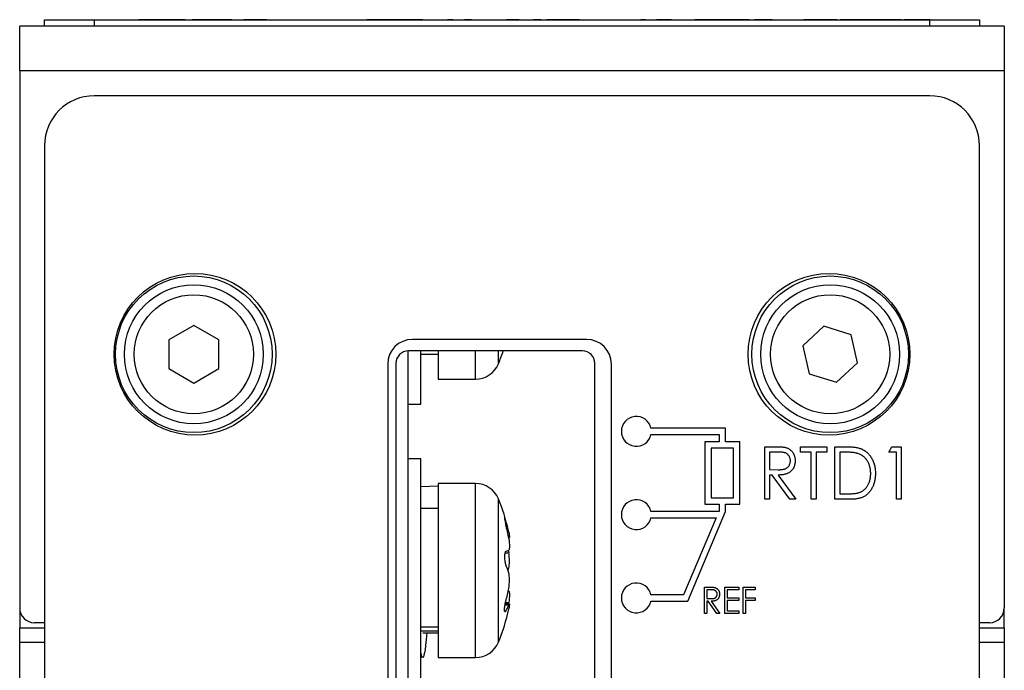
# Paper-space layout 'Sheet2' of a CAD drawing. Header units: millimetres. Extents: x 0 to 420, y 0 to 297.
# Tile 19 of 19: x 278 to 317, y 194 to 220. Entities that reach past the tile are written whole.
import ezdxf

# ---------------------------------------------------------------- set-up
doc = ezdxf.new("R2010")
doc.units = ezdxf.units.MM

psp = doc.layouts.new('Sheet2')

# ---------------------------------------------------------------- linework, layer by layer
at = {"color": 7, "linetype": 'Continuous', "lineweight": 25}
for p, q in [((278.717, 219.876), (290.417, 219.876)), ((278.717, 219.876), (278.717, 219.871)), ((278.717, 219.621), (278.717, 219.871)), ((278.717, 219.871), (280.717, 219.871)), ((280.717, 219.871), (280.717, 219.621)), ((280.717, 219.871), (314.317, 219.871)), ((282.788, 219.881), (282.503, 219.881)), ((282.503, 219.881), (282.503, 219.876)), ((282.788, 219.881), (282.788, 219.876)), ((282.958, 219.881), (282.788, 219.881)), ((282.958, 219.881), (282.958, 219.876)), ((284.015, 219.881), (282.958, 219.881)), ((284.015, 219.881), (284.015, 219.876)), ((284.375, 219.881), (284.015, 219.881)), ((284.375, 219.881), (284.375, 219.876)), ((284.66, 219.881), (284.66, 219.876)), ((285.312, 219.881), (284.66, 219.881)), ((285.312, 219.881), (285.312, 219.876)), ((285.597, 219.881), (285.312, 219.881)), ((285.597, 219.881), (285.597, 219.876)), ((286.248, 219.881), (285.597, 219.881)), ((286.248, 219.881), (286.248, 219.876)), ((286.736, 219.881), (286.736, 219.876)), ((287.659, 219.881), (286.736, 219.881)), ((287.659, 219.881), (287.659, 219.876)), ((289.179, 219.881), (289.179, 219.876)), ((290.417, 219.881), (290.417, 219.871)), ((290.417, 219.881), (290.667, 219.881)), ((290.667, 219.881), (290.667, 219.871)), ((290.667, 219.881), (294.083, 219.881)), ((291.874, 219.876), (291.683, 219.876)), ((291.683, 219.876), (291.683, 219.871)), ((291.874, 219.876), (291.874, 219.871)), ((292.076, 219.876), (291.874, 219.876)), ((292.076, 219.876), (292.076, 219.871)), ((292.774, 219.876), (292.076, 219.876)), ((292.774, 219.876), (292.774, 219.871)), ((292.843, 219.876), (292.774, 219.876)), ((292.843, 219.876), (292.843, 219.871)), ((293.541, 219.876), (292.843, 219.876)), ((293.541, 219.876), (293.541, 219.871)), ((293.743, 219.876), (293.541, 219.876)), ((293.743, 219.876), (293.743, 219.871)), ((293.935, 219.876), (293.743, 219.876)), ((293.935, 219.876), (293.935, 219.871)), ((294.179, 219.876), (294.179, 219.871)), ((295.142, 219.881), (294.917, 219.881)), ((294.94, 219.876), (294.94, 219.871)), ((295.895, 219.881), (295.61, 219.881)), ((295.699, 219.876), (295.699, 219.871)), ((295.795, 219.876), (295.874, 219.876)), ((295.895, 219.881), (295.895, 219.876)), ((295.97, 219.876), (295.97, 219.871)), ((296.716, 219.876), (296.716, 219.871)), ((297.3, 219.876), (297.3, 219.871)), ((297.49, 219.876), (297.3, 219.876)), ((297.49, 219.876), (297.49, 219.871)), ((297.502, 219.876), (297.49, 219.876)), ((297.502, 219.876), (297.502, 219.871)), ((297.8, 219.876), (297.502, 219.876)), ((297.897, 219.876), (297.897, 219.871)), ((298.683, 219.876), (298.383, 219.876)), ((298.522, 219.876), (298.522, 219.871)), ((299.463, 219.876), (298.92, 219.876)), ((299.145, 219.876), (299.145, 219.871)), ((299.552, 219.876), (299.463, 219.876)), ((299.463, 219.876), (299.463, 219.871)), ((299.552, 219.876), (299.552, 219.871)), ((299.742, 219.876), (299.552, 219.876)), ((299.742, 219.876), (299.742, 219.871)), ((300.231, 219.876), (299.742, 219.876)), ((300.041, 219.876), (300.041, 219.871)), ((300.804, 219.876), (300.804, 219.871)), ((301.506, 219.876), (301.506, 219.871)), ((301.56, 219.876), (301.56, 219.871)), ((302.685, 219.876), (302.685, 219.871)), ((302.7, 219.876), (302.7, 219.871)), ((302.89, 219.876), (302.7, 219.876)), ((302.89, 219.876), (302.89, 219.871)), ((302.991, 219.876), (302.991, 219.871)), ((303.324, 219.876), (303.324, 219.871)), ((303.939, 219.876), (303.324, 219.876)), ((303.939, 219.876), (303.939, 219.871)), ((305.57, 219.876), (304.865, 219.876)), ((304.952, 219.876), (304.952, 219.871)), ((305.57, 219.876), (305.57, 219.871)), ((305.81, 219.876), (305.57, 219.876)), ((305.81, 219.876), (305.81, 219.871)), ((306, 219.876), (305.81, 219.876)), ((306, 219.876), (306, 219.871)), ((306.434, 219.876), (306, 219.876)), ((306.193, 219.881), (306.193, 219.876)), ((306.478, 219.881), (306.193, 219.881)), ((306.434, 219.876), (306.434, 219.871)), ((306.624, 219.876), (306.434, 219.876)), ((306.478, 219.881), (306.478, 219.876)), ((306.624, 219.876), (306.624, 219.871)), ((307.058, 219.876), (306.624, 219.876)), ((307.008, 219.881), (307.008, 219.876)), ((307.058, 219.876), (307.058, 219.871)), ((307.058, 219.876), (307.265, 219.876)), ((307.265, 219.876), (307.265, 219.871)), ((307.384, 219.876), (307.265, 219.876)), ((307.384, 219.876), (307.384, 219.871)), ((307.999, 219.876), (307.384, 219.876)), ((307.999, 219.876), (307.999, 219.871)), ((309.012, 219.876), (309.012, 219.871)), ((309.108, 219.876), (309.256, 219.876)), ((309.256, 219.876), (309.256, 219.871)), ((309.555, 219.876), (309.256, 219.876)), ((309.555, 219.876), (309.555, 219.871)), ((309.853, 219.876), (309.555, 219.876)), ((310.043, 219.876), (309.853, 219.876)), ((309.853, 219.876), (309.853, 219.871)), ((310.043, 219.876), (310.043, 219.871)), ((310.586, 219.876), (310.043, 219.876)), ((310.586, 219.876), (310.586, 219.871)), ((310.655, 219.876), (310.776, 219.876)), ((310.712, 219.881), (310.712, 219.876)), ((310.997, 219.881), (310.712, 219.881)), ((311.536, 219.876), (310.776, 219.876)), ((310.776, 219.876), (310.776, 219.871)), ((312.967, 219.881), (310.997, 219.881)), ((310.997, 219.881), (310.997, 219.876)), ((311.536, 219.876), (311.536, 219.871)), ((311.536, 219.876), (311.685, 219.876)), ((311.685, 219.876), (311.685, 219.871)), ((311.909, 219.876), (311.685, 219.876)), ((311.909, 219.876), (311.909, 219.871)), ((312.431, 219.876), (311.909, 219.876)), ((312.431, 219.876), (312.431, 219.871)), ((312.953, 219.876), (312.431, 219.876)), ((312.953, 219.876), (312.953, 219.871)), ((313.178, 219.876), (312.953, 219.876)), ((312.967, 219.881), (312.967, 219.876)), ((313.032, 219.881), (312.967, 219.881)), ((313.032, 219.881), (313.032, 219.876)), ((313.178, 219.876), (313.178, 219.871)), ((313.178, 219.876), (313.273, 219.876)), ((313.273, 219.876), (313.273, 219.871)), ((313.707, 219.876), (313.273, 219.876)), ((313.897, 219.876), (313.707, 219.876)), ((313.707, 219.876), (313.707, 219.871)), ((313.897, 219.876), (313.897, 219.871)), ((314.331, 219.876), (313.897, 219.876)), ((314.317, 219.621), (314.317, 219.871)), ((314.317, 219.871), (316.317, 219.871)), ((314.331, 219.876), (314.331, 219.871)), ((314.331, 219.876), (316.317, 219.876)), ((316.317, 219.876), (316.317, 219.871)), ((316.317, 219.871), (316.317, 219.621)), ((317.317, 219.621), (277.717, 219.621)), ((277.717, 217.821), (277.717, 219.621)), ((317.317, 219.621), (317.317, 217.821)), ((277.717, 217.821), (277.717, 196.221)), ((317.317, 217.821), (277.717, 217.821)), ((317.317, 217.821), (317.317, 196.221)), ((314.317, 216.821), (280.717, 216.821)), ((278.717, 214.821), (278.717, 96.421)), ((316.317, 96.421), (316.317, 214.821)), ((284.722, 207.576), (283.721, 206.999)), ((285.721, 206.998), (284.722, 207.576)), ((310.06, 207.548), (309.211, 206.765)), ((311.163, 207.204), (310.06, 207.548)), ((311.416, 206.077), (311.163, 207.204)), ((283.721, 206.999), (283.721, 205.844)), ((285.721, 205.844), (285.721, 206.998)), ((300.517, 207.021), (293.517, 207.021)), ((309.211, 206.765), (309.465, 205.638)), ((293.347, 111.558), (293.347, 206.558)), ((300.35, 206.558), (293.35, 206.558)), ((293.847, 204.421), (293.847, 206.558)), ((293.847, 206.421), (294.547, 206.421)), ((294.547, 206.558), (294.547, 205.618)), ((292.517, 206.021), (292.517, 112.121)), ((292.85, 206.058), (292.85, 112.058)), ((300.85, 112.058), (300.85, 206.058)), ((301.517, 112.121), (301.517, 206.021)), ((310.567, 205.295), (311.416, 206.077)), ((283.721, 205.844), (284.721, 205.266)), ((284.721, 205.266), (285.721, 205.844)), ((294.547, 205.618), (294.547, 205.421)), ((309.465, 205.638), (310.567, 205.295)), ((294.547, 205.421), (296.047, 205.421)), ((293.347, 204.421), (293.847, 204.421)), ((306.104, 203.446), (303.104, 203.446)), ((303.104, 203.196), (305.854, 203.196)), ((305.854, 203.196), (305.854, 202.896)), ((306.104, 202.896), (306.104, 203.446)), ((305.279, 202.896), (305.279, 200.396)), ((305.854, 202.896), (305.279, 202.896)), ((306.679, 202.896), (306.104, 202.896)), ((306.679, 200.396), (306.679, 202.896)), ((306.429, 202.646), (305.529, 202.646)), ((305.529, 202.646), (305.529, 200.646)), ((306.429, 200.646), (306.429, 202.646)), ((307.683, 200.588), (307.683, 202.705)), ((307.683, 202.705), (308.072, 202.705)), ((308.225, 202.488), (307.873, 202.488)), ((307.873, 202.488), (307.873, 201.782)), ((309.122, 202.705), (310.18, 202.705)), ((309.122, 202.488), (309.122, 202.705)), ((309.556, 202.488), (309.122, 202.488)), ((309.556, 200.588), (309.556, 202.488)), ((310.18, 202.488), (309.746, 202.488)), ((309.746, 202.488), (309.746, 200.588)), ((310.18, 202.705), (310.18, 202.488)), ((310.506, 202.705), (310.906, 202.705)), ((310.506, 200.588), (310.506, 202.705)), ((310.696, 202.488), (310.696, 200.805)), ((310.832, 202.488), (310.696, 202.488)), ((312.677, 202.488), (312.79, 202.705)), ((312.975, 202.488), (312.677, 202.488)), ((312.79, 202.705), (313.165, 202.705)), ((312.975, 200.588), (312.975, 202.488)), ((313.165, 202.705), (313.165, 200.588)), ((293.847, 202.221), (293.347, 202.221)), ((293.847, 193.221), (293.847, 202.221)), ((307.873, 201.782), (308.217, 201.779)), ((307.873, 201.565), (307.873, 200.588)), ((307.987, 201.565), (307.873, 201.565)), ((308.692, 200.588), (307.987, 201.565)), ((308.227, 201.565), (308.932, 200.588)), ((296.047, 201.221), (294.547, 201.221)), ((294.547, 201.221), (294.547, 198.591)), ((294.547, 201.112), (293.847, 201.096)), ((310.696, 200.805), (310.919, 200.805)), ((305.279, 200.396), (305.854, 200.396)), ((305.529, 200.646), (306.429, 200.646)), ((305.854, 200.396), (305.854, 200.096)), ((306.104, 200.396), (306.679, 200.396)), ((306.104, 200.096), (306.104, 200.396)), ((307.873, 200.588), (307.683, 200.588)), ((308.932, 200.588), (308.692, 200.588)), ((309.746, 200.588), (309.556, 200.588)), ((311.12, 200.588), (310.506, 200.588)), ((313.165, 200.588), (312.975, 200.588)), ((294.547, 200.221), (293.847, 200.221)), ((305.854, 200.096), (303.104, 200.096)), ((304.583, 196.496), (306.104, 200.096)), ((303.104, 199.846), (305.727, 199.846)), ((305.727, 199.846), (304.417, 196.746)), ((297.378, 199.055), (297.411, 199.055)), ((294.547, 198.591), (294.547, 194.221)), ((305.254, 197.055), (305.448, 197.055)), ((305.254, 195.996), (305.254, 197.055)), ((305.525, 196.946), (305.349, 196.946)), ((305.349, 196.946), (305.349, 196.593)), ((306.082, 195.996), (306.082, 197.055)), ((306.082, 197.055), (306.638, 197.055)), ((306.638, 196.946), (306.176, 196.946)), ((306.176, 196.946), (306.176, 196.62)), ((306.638, 197.055), (306.638, 196.946)), ((306.814, 197.055), (307.303, 197.055)), ((306.814, 195.996), (306.814, 197.055)), ((306.909, 196.946), (306.909, 196.62)), ((307.303, 196.946), (306.909, 196.946)), ((307.303, 197.055), (307.303, 196.946)), ((304.417, 196.746), (303.104, 196.746)), ((303.104, 196.496), (304.583, 196.496)), ((305.349, 196.593), (305.521, 196.592)), ((305.349, 196.485), (305.349, 195.996)), ((305.406, 196.485), (305.349, 196.485)), ((305.758, 195.996), (305.406, 196.485)), ((305.525, 196.485), (305.878, 195.996)), ((306.176, 196.62), (306.638, 196.62)), ((306.638, 196.512), (306.176, 196.512)), ((306.176, 196.512), (306.176, 196.105)), ((306.638, 196.62), (306.638, 196.512)), ((306.909, 196.62), (307.303, 196.62)), ((307.303, 196.512), (306.909, 196.512)), ((306.909, 196.512), (306.909, 195.996)), ((307.303, 196.62), (307.303, 196.512)), ((277.721, 196.154), (277.721, 195.421)), ((297.411, 196.388), (297.246, 196.388)), ((306.176, 196.105), (306.638, 196.105)), ((306.638, 196.105), (306.638, 195.996)), ((317.314, 195.421), (317.314, 196.154)), ((305.349, 195.996), (305.254, 195.996)), ((305.878, 195.996), (305.758, 195.996)), ((306.638, 195.996), (306.082, 195.996)), ((306.909, 195.996), (306.814, 195.996)), ((277.721, 195.421), (278.717, 195.421)), ((277.721, 194.821), (277.721, 195.421)), ((278.717, 195.621), (278.317, 195.621)), ((294.547, 195.447), (293.847, 195.447)), ((294.547, 195.284), (293.877, 195.284)), ((316.717, 195.621), (316.317, 195.621)), ((316.317, 195.421), (317.314, 195.421)), ((317.314, 195.421), (317.314, 194.821)), ((293.925, 195.221), (294.547, 195.221)), ((277.721, 186.021), (277.721, 194.821)), ((317.314, 194.821), (317.314, 186.021)), ((294.547, 194.221), (296.047, 194.221))]:
    psp.add_line(p, q, dxfattribs=at)
at = {"color": 8, "linetype": 'Continuous', "lineweight": 25}
for p, q in [((296.047, 205.421), (296.047, 206.558)), ((296.97, 206.037), (296.97, 206.558)), ((296.047, 194.221), (296.047, 201.221)), ((296.97, 194.837), (296.97, 200.606)), ((297.234, 199.726), (297.269, 199.726)), ((297.339, 199.263), (297.386, 199.263)), ((297.237, 198.437), (297.386, 198.437)), ((297.321, 197.818), (297.386, 197.818)), ((297.365, 196.895), (297.386, 196.895)), ((297.256, 196.436), (297.386, 196.436)), ((297.223, 196.093), (297.269, 196.093)), ((297.237, 196.339), (297.386, 196.339)), ((278.717, 194.821), (277.721, 194.821)), ((317.314, 194.821), (316.317, 194.821))]:
    psp.add_line(p, q, dxfattribs=at)
at = {"color": 7, "linetype": 'Continuous', "lineweight": 25, "flags": 128}
for points in [[(297.367, 198.537), (297.374, 198.502), (297.386, 198.437)], [(297.367, 196.906), (297.374, 196.902), (297.386, 196.895)]]:
    psp.add_lwpolyline(points, dxfattribs=at)
at = {"color": 7, "linetype": 'Continuous', "lineweight": 25}
for centre, radius in [((284.767, 206.421), 3.25), ((284.721, 206.421), 3.15), ((310.267, 206.421), 3.25), ((310.314, 206.421), 3.15), ((284.721, 206.421), 2.794), ((310.314, 206.421), 2.794), ((284.721, 206.421), 2.394), ((310.314, 206.421), 2.394)]:
    psp.add_circle(centre, radius, dxfattribs=at)
for centre, radius, start, end in [((280.717, 214.821), 2, 90, 180), ((314.317, 214.821), 2, 0, 90), ((293.517, 206.021), 1, 90, 180), ((300.517, 206.021), 1, 0, 90), ((293.35, 206.058), 0.5, 90, 180), ((290.047, 208.921), 7.5, 337.3801, 341.636), ((300.35, 206.058), 0.5, 0, 90), ((296.047, 206.421), 1, 270, 337.3801), ((302.517, 203.321), 0.6, 12.0247, 347.9753), ((296.047, 200.221), 1, 22.6199, 90), ((290.047, 197.721), 7.5, 12.5598, 22.6199), ((302.517, 199.971), 0.6, 12.0247, 347.9753), ((292.416, 198.249), 5.073, 11.5351, 16.9257), ((290.088, 197.793), 7.398, 9.4387, 13.9253), ((296.965, 199.282), 0.846, 291.0049, 299.8012), ((294.806, 196.864), 2.69, 16.4114, 23.7003), ((294.885, 198.553), 2.607, 341.4044, 343.6373), ((302.517, 196.621), 0.6, 12.0247, 347.9753), ((291.237, 198.125), 6.25, 344.8107, 349.682), ((278.317, 196.221), 0.6, 180, 270), ((290.047, 197.721), 7.5, 337.3801, 348.1734), ((295.726, 196.979), 1.779, 330.1161, 338.9002), ((316.717, 196.221), 0.6, 270, 0), ((296.047, 195.221), 1, 270, 337.3801)]:
    psp.add_arc(centre, radius, start, end, dxfattribs=at)
for points, knots in [([(308.072, 202.705), (308.098, 202.705), (308.148, 202.704), (308.22, 202.703), (308.284, 202.701), (308.343, 202.698), (308.395, 202.693), (308.44, 202.689), (308.479, 202.683), (308.502, 202.678), (308.513, 202.676)], [0, 0, 0, 0, 0.176242, 0.33814, 0.4848, 0.616193, 0.734395, 0.837422, 0.92561, 1, 1, 1, 1]), ([(308.715, 202.139), (308.714, 202.156), (308.713, 202.19), (308.702, 202.239), (308.685, 202.286), (308.661, 202.329), (308.632, 202.369), (308.598, 202.403), (308.56, 202.431), (308.525, 202.449), (308.493, 202.46), (308.465, 202.467), (308.434, 202.474), (308.399, 202.479), (308.361, 202.483), (308.319, 202.486), (308.273, 202.487), (308.241, 202.488), (308.225, 202.488)], [0, 0, 0, 0, 0.074206, 0.146692, 0.218332, 0.29067, 0.362618, 0.431553, 0.499554, 0.567987, 0.604677, 0.646293, 0.69288, 0.744014, 0.799888, 0.86174, 0.928424, 1, 1, 1, 1]), ([(308.513, 202.676), (308.527, 202.672), (308.556, 202.664), (308.596, 202.648), (308.635, 202.63), (308.671, 202.608), (308.706, 202.583), (308.738, 202.555), (308.768, 202.524), (308.796, 202.49), (308.822, 202.453), (308.844, 202.414), (308.863, 202.373), (308.878, 202.33), (308.89, 202.285), (308.898, 202.238), (308.904, 202.189), (308.904, 202.156), (308.905, 202.139)], [0, 0, 0, 0, 0.061375, 0.121472, 0.181055, 0.239993, 0.299063, 0.358398, 0.418425, 0.480389, 0.542202, 0.604496, 0.666745, 0.72995, 0.794577, 0.860482, 0.929225, 1, 1, 1, 1]), ([(311.431, 202.428), (311.414, 202.433), (311.38, 202.444), (311.323, 202.455), (311.259, 202.465), (311.188, 202.473), (311.11, 202.48), (311.024, 202.484), (310.931, 202.487), (310.866, 202.487), (310.832, 202.488)], [0, 0, 0, 0, 0.084774, 0.180312, 0.28709, 0.406015, 0.536482, 0.678682, 0.833402, 1, 1, 1, 1]), ([(310.906, 202.705), (310.941, 202.704), (311.008, 202.704), (311.106, 202.701), (311.196, 202.695), (311.278, 202.686), (311.353, 202.676), (311.421, 202.663), (311.481, 202.648), (311.518, 202.635), (311.536, 202.628)], [0, 0, 0, 0, 0.164344, 0.316794, 0.458147, 0.588563, 0.707492, 0.815269, 0.912897, 1, 1, 1, 1]), ([(311.944, 201.62), (311.943, 201.645), (311.943, 201.693), (311.936, 201.765), (311.926, 201.833), (311.911, 201.899), (311.892, 201.962), (311.869, 202.023), (311.841, 202.081), (311.809, 202.135), (311.774, 202.187), (311.735, 202.234), (311.693, 202.277), (311.647, 202.316), (311.598, 202.351), (311.545, 202.381), (311.49, 202.407), (311.451, 202.421), (311.431, 202.428)], [0, 0, 0, 0, 0.072225, 0.141809, 0.209025, 0.27458, 0.338792, 0.401466, 0.463652, 0.525211, 0.585979, 0.645456, 0.703802, 0.762331, 0.820361, 0.879159, 0.938775, 1, 1, 1, 1]), ([(311.536, 202.628), (311.559, 202.619), (311.604, 202.6), (311.669, 202.566), (311.73, 202.526), (311.787, 202.482), (311.84, 202.432), (311.89, 202.378), (311.935, 202.318), (311.977, 202.255), (312.013, 202.186), (312.046, 202.115), (312.073, 202.04), (312.095, 201.962), (312.113, 201.881), (312.125, 201.797), (312.132, 201.709), (312.133, 201.65), (312.134, 201.62)], [0, 0, 0, 0, 0.059391, 0.11779, 0.175912, 0.233425, 0.291477, 0.349797, 0.409542, 0.470578, 0.532628, 0.595148, 0.658646, 0.723244, 0.78948, 0.857667, 0.927751, 1, 1, 1, 1]), ([(308.217, 201.779), (308.233, 201.779), (308.264, 201.779), (308.309, 201.781), (308.351, 201.784), (308.389, 201.788), (308.425, 201.794), (308.457, 201.801), (308.486, 201.809), (308.519, 201.821), (308.557, 201.84), (308.598, 201.869), (308.633, 201.904), (308.662, 201.944), (308.685, 201.989), (308.702, 202.037), (308.713, 202.087), (308.714, 202.122), (308.715, 202.139)], [0, 0, 0, 0, 0.068876, 0.132987, 0.192344, 0.247652, 0.298408, 0.34533, 0.387986, 0.426594, 0.498465, 0.568205, 0.638265, 0.709557, 0.781704, 0.852784, 0.925533, 1, 1, 1, 1]), ([(308.905, 202.139), (308.904, 202.11), (308.902, 202.055), (308.887, 201.976), (308.864, 201.901), (308.831, 201.832), (308.789, 201.77), (308.739, 201.715), (308.68, 201.67), (308.625, 201.638), (308.576, 201.617), (308.536, 201.603), (308.492, 201.592), (308.446, 201.582), (308.396, 201.575), (308.342, 201.569), (308.285, 201.566), (308.247, 201.565), (308.227, 201.565)], [0, 0, 0, 0, 0.083486, 0.162691, 0.239132, 0.314448, 0.38834, 0.460674, 0.533749, 0.608619, 0.648221, 0.689953, 0.734556, 0.781631, 0.831631, 0.884691, 0.940504, 1, 1, 1, 1]), ([(312.134, 201.62), (312.133, 201.593), (312.133, 201.542), (312.126, 201.466), (312.117, 201.392), (312.103, 201.321), (312.085, 201.252), (312.064, 201.186), (312.038, 201.121), (312.009, 201.06), (311.977, 201.002), (311.942, 200.947), (311.905, 200.896), (311.865, 200.85), (311.823, 200.807), (311.779, 200.768), (311.732, 200.733), (311.683, 200.702), (311.63, 200.674), (311.572, 200.651), (311.509, 200.632), (311.441, 200.616), (311.368, 200.603), (311.29, 200.595), (311.207, 200.589), (311.15, 200.588), (311.12, 200.588)], [0, 0, 0, 0, 0.0475903, 0.093761, 0.1386395, 0.1826177, 0.2256534, 0.2681028, 0.3098857, 0.3511791, 0.3918163, 0.4309067, 0.469173, 0.5060183, 0.5423868, 0.577923, 0.6132043, 0.6482317, 0.6841151, 0.7218392, 0.7616935, 0.8039822, 0.8488799, 0.8962474, 0.9467598, 1, 1, 1, 1]), ([(311.476, 200.859), (311.493, 200.866), (311.529, 200.879), (311.579, 200.904), (311.626, 200.933), (311.671, 200.965), (311.713, 201.002), (311.752, 201.042), (311.788, 201.086), (311.82, 201.134), (311.849, 201.185), (311.875, 201.239), (311.896, 201.296), (311.913, 201.356), (311.927, 201.418), (311.937, 201.483), (311.942, 201.551), (311.943, 201.597), (311.944, 201.62)], [0, 0, 0, 0, 0.0596472, 0.1182987, 0.1759716, 0.2333989, 0.2911653, 0.3494492, 0.4083346, 0.4689173, 0.5306299, 0.5928604, 0.6558122, 0.7204441, 0.787193, 0.855741, 0.9264207, 1, 1, 1, 1]), ([(310.919, 200.805), (310.951, 200.805), (311.013, 200.806), (311.102, 200.808), (311.183, 200.812), (311.257, 200.818), (311.322, 200.826), (311.38, 200.834), (311.431, 200.845), (311.461, 200.855), (311.476, 200.859)], [0, 0, 0, 0, 0.172244, 0.330193, 0.475432, 0.606548, 0.724426, 0.829129, 0.920407, 1, 1, 1, 1]), ([(297.269, 199.726), (297.254, 199.775), (297.241, 199.813), (297.222, 199.854), (297.217, 199.857), (297.217, 199.824), (297.222, 199.788), (297.241, 199.693), (297.254, 199.634), (297.269, 199.574)], [0, 0, 0, 0, 0.25, 0.25, 0.5, 0.5, 0.75, 0.75, 1, 1, 1, 1]), ([(297.386, 199.263), (297.394, 199.222), (297.41, 199.139), (297.419, 199.067), (297.414, 199.06), (297.411, 199.057)], [0, 0, 0, 0, 0.348904, 0.6986052, 1, 1, 1, 1]), ([(297.386, 199.007), (297.405, 198.891), (297.416, 198.779), (297.416, 198.611), (297.405, 198.559), (297.386, 198.547)], [0, 0, 0, 0, 0.5, 0.5, 1, 1, 1, 1]), ([(297.269, 198.492), (297.254, 198.486), (297.241, 198.461), (297.222, 198.383), (297.217, 198.328), (297.217, 198.208), (297.222, 198.143), (297.241, 198.029), (297.254, 197.98), (297.269, 197.946)], [0, 0, 0, 0, 0.25, 0.25, 0.5, 0.5, 0.75, 0.75, 1, 1, 1, 1]), ([(297.386, 197.818), (297.405, 197.884), (297.416, 197.983), (297.416, 198.209), (297.405, 198.331), (297.386, 198.437)], [0, 0, 0, 0, 0.5, 0.5, 1, 1, 1, 1]), ([(297.386, 197.005), (297.405, 197.111), (297.416, 197.233), (297.416, 197.459), (297.405, 197.559), (297.386, 197.624)], [0, 0, 0, 0, 0.5, 0.5, 1, 1, 1, 1]), ([(297.386, 196.895), (297.405, 196.884), (297.416, 196.831), (297.416, 196.663), (297.405, 196.552), (297.386, 196.436)], [0, 0, 0, 0, 0.5, 0.5, 1, 1, 1, 1]), ([(305.448, 197.055), (305.461, 197.054), (305.486, 197.054), (305.522, 197.054), (305.554, 197.052), (305.584, 197.051), (305.61, 197.049), (305.632, 197.047), (305.652, 197.044), (305.663, 197.041), (305.669, 197.04)], [0, 0, 0, 0, 0.176242, 0.33814, 0.4848, 0.616193, 0.734395, 0.837422, 0.92561, 1, 1, 1, 1]), ([(305.769, 196.772), (305.769, 196.78), (305.768, 196.797), (305.763, 196.822), (305.755, 196.845), (305.743, 196.867), (305.728, 196.887), (305.711, 196.904), (305.692, 196.918), (305.675, 196.927), (305.659, 196.932), (305.645, 196.936), (305.629, 196.939), (305.612, 196.941), (305.593, 196.944), (305.572, 196.945), (305.549, 196.946), (305.533, 196.946), (305.525, 196.946)], [0, 0, 0, 0, 0.074206, 0.146692, 0.218332, 0.29067, 0.362618, 0.431553, 0.499554, 0.567987, 0.604677, 0.646293, 0.69288, 0.744014, 0.799888, 0.86174, 0.928424, 1, 1, 1, 1]), ([(305.669, 197.04), (305.676, 197.038), (305.69, 197.034), (305.71, 197.026), (305.729, 197.017), (305.748, 197.006), (305.765, 196.994), (305.781, 196.98), (305.796, 196.964), (305.81, 196.947), (305.823, 196.929), (305.834, 196.909), (305.844, 196.889), (305.851, 196.867), (305.857, 196.845), (305.861, 196.821), (305.864, 196.797), (305.864, 196.78), (305.864, 196.771)], [0, 0, 0, 0, 0.0613754, 0.1214721, 0.181055, 0.2399928, 0.2990632, 0.3583977, 0.418425, 0.4803892, 0.5422018, 0.6044959, 0.6667454, 0.7299505, 0.7945772, 0.8604816, 0.9292247, 1, 1, 1, 1]), ([(297.269, 196.093), (297.254, 196.067), (297.241, 196.057), (297.222, 196.077), (297.217, 196.106), (297.217, 196.192), (297.222, 196.249), (297.241, 196.369), (297.254, 196.432), (297.269, 196.487)], [0, 0, 0, 0, 0.25, 0.25, 0.5, 0.5, 0.75, 0.75, 1, 1, 1, 1]), ([(305.521, 196.592), (305.529, 196.592), (305.544, 196.592), (305.567, 196.593), (305.587, 196.594), (305.607, 196.596), (305.624, 196.599), (305.641, 196.602), (305.655, 196.606), (305.672, 196.613), (305.691, 196.622), (305.711, 196.637), (305.728, 196.654), (305.743, 196.674), (305.755, 196.697), (305.763, 196.721), (305.768, 196.746), (305.769, 196.763), (305.769, 196.772)], [0, 0, 0, 0, 0.068876, 0.132987, 0.192344, 0.247652, 0.298408, 0.34533, 0.387986, 0.426594, 0.498465, 0.568205, 0.638265, 0.709557, 0.781704, 0.852784, 0.925533, 1, 1, 1, 1]), ([(305.864, 196.771), (305.864, 196.757), (305.863, 196.73), (305.856, 196.69), (305.844, 196.653), (305.828, 196.618), (305.807, 196.587), (305.781, 196.56), (305.752, 196.537), (305.725, 196.521), (305.7, 196.511), (305.68, 196.504), (305.658, 196.498), (305.635, 196.493), (305.61, 196.489), (305.583, 196.487), (305.555, 196.485), (305.535, 196.485), (305.525, 196.485)], [0, 0, 0, 0, 0.083486, 0.162691, 0.239132, 0.314448, 0.38834, 0.460674, 0.533749, 0.608619, 0.648221, 0.689953, 0.734556, 0.781631, 0.831631, 0.884691, 0.940504, 1, 1, 1, 1]), ([(297.386, 196.339), (297.405, 196.389), (297.416, 196.401), (297.416, 196.343), (297.405, 196.274), (297.386, 196.179)], [0, 0, 0, 0, 0.5, 0.5, 1, 1, 1, 1]), ([(294.088, 195.221), (294.072, 195.038), (294.028, 194.527), (293.956, 194.181), (293.89, 194.217), (293.855, 194.413), (293.847, 194.459)], [0, 0, 0, 0, 0.195791, 0.544323, 0.892854, 1, 1, 1, 1])]:
    psp.add_open_spline(points, degree=3, knots=knots, dxfattribs=at)

doc.saveas('drawing.dxf')
